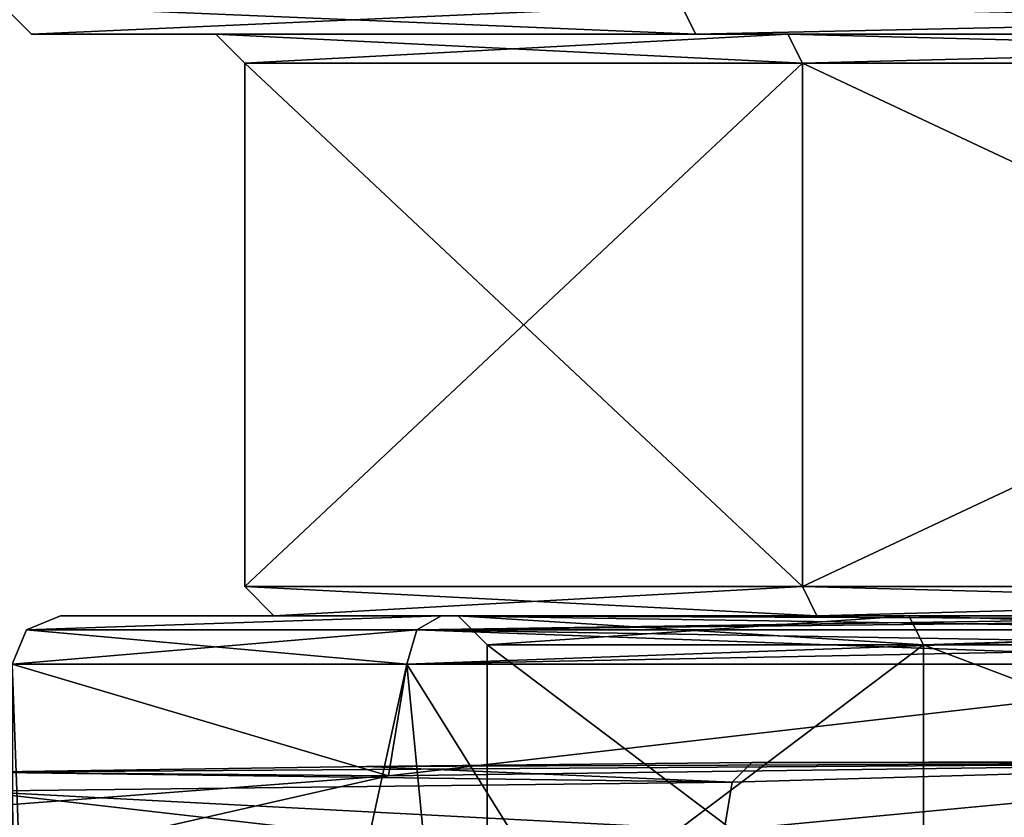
# Model space of a CAD drawing. Extents: x -65 to 446, y -88 to 1318.
# Tile 101 of 229: x 36 to 46, y -18 to -10. Entities that reach past the tile are written whole.
import ezdxf

# ---------------------------------------------------------------- set-up
doc = ezdxf.new("R2010")
doc.units = 0
doc.header["$LTSCALE"] = 65.185185
for name, color, linetype in [('1062', 7, 'CONTINUOUS'), ('1085', 7, 'CONTINUOUS'), ('1088', 7, 'CONTINUOUS'), ('1509', 7, 'CONTINUOUS'), ('1510', 7, 'CONTINUOUS'), ('1511', 7, 'CONTINUOUS'), ('1512', 7, 'CONTINUOUS'), ('1518', 7, 'CONTINUOUS'), ('1519', 7, 'CONTINUOUS'), ('1525', 7, 'CONTINUOUS'), ('1526', 7, 'CONTINUOUS'), ('1527', 7, 'CONTINUOUS'), ('1528', 7, 'CONTINUOUS'), ('1529', 7, 'CONTINUOUS'), ('1530', 7, 'CONTINUOUS'), ('1531', 7, 'CONTINUOUS'), ('1532', 7, 'CONTINUOUS'), ('835', 7, 'CONTINUOUS'), ('836', 7, 'CONTINUOUS'), ('896', 7, 'CONTINUOUS'), ('920', 7, 'CONTINUOUS')]:
    doc.layers.add(name, color=color, linetype=linetype)

msp = doc.modelspace()

# ---------------------------------------------------------------- linework, layer by layer
at = {"layer": '1062', "color": 7, "linetype": 'CONTINUOUS'}
for points in [[(63.4, -16, 0), (59.476, -16, -9.474), (36.6, -16, 0), (63.4, -16, 0)], [(40.524, -16, 9.474), (63.4, -16, 0), (36.6, -16, 0), (40.524, -16, 9.474)], [(36.6, -16, 0), (59.476, -16, -9.474), (40.524, -16, -9.475), (36.6, -16, 0)], [(50, -16, 13.4), (59.476, -16, 9.475), (40.524, -16, 9.474), (50, -16, 13.4)], [(59.476, -16, 9.475), (63.4, -16, 0), (40.524, -16, 9.474), (59.476, -16, 9.475)], [(59.476, -16, -9.474), (50, -16, -13.4), (40.524, -16, -9.475), (59.476, -16, -9.474)]]:
    msp.add_3dface(points, dxfattribs=at)
at = {"layer": '1085', "color": 7, "linetype": 'CONTINUOUS'}
for points in [[(36.1, -16.5), (36.108, -18.533, 0.485), (36.688, -32.43, 4), (36.1, -16.5)], [(36.108, -18.533, 0.485), (36.1, -16.5), (39.983, -17.653, -9.636), (36.108, -18.533, 0.485)], [(36.1, -16.5), (40.171, -16.5, -9.829), (39.983, -17.653, -9.636), (36.1, -16.5)], [(40.171, -16.5, 9.829), (36.1, -16.5), (36.688, -32.43, 4), (40.171, -16.5, 9.829)], [(41.704, -32.305, 11.153), (40.171, -16.5, 9.829), (36.688, -32.43, 4), (41.704, -32.305, 11.153)], [(40.171, -16.5, -9.829), (50, -16.5, -13.9), (39.983, -17.653, -9.636), (40.171, -16.5, -9.829)], [(39.983, -17.653, -9.636), (50, -16.5, -13.9), (50, -17.517, -13.9), (39.983, -17.653, -9.636)], [(50, -16.5, 13.9), (40.171, -16.5, 9.829), (50, -32.257, 13.9), (50, -16.5, 13.9)], [(50, -32.257, 13.9), (40.171, -16.5, 9.829), (41.704, -32.305, 11.153), (50, -32.257, 13.9)]]:
    msp.add_3dface(points, dxfattribs=at)
at = {"layer": '1088', "color": 7, "linetype": 'CONTINUOUS'}
for points in [[(35.725, -17.615, -10.485), (39.983, -17.653, -9.636), (50, -17.517, -13.9), (35.725, -17.615, -10.485)], [(35.725, -17.615, -10.485), (50, -17.517, -13.9), (39.751, -17.555, -12.187), (35.725, -17.615, -10.485)], [(39.751, -17.555, -12.187), (50, -17.517, -13.9), (43.729, -17.516, -13.945), (39.751, -17.555, -12.187)], [(43.729, -17.516, -13.945), (50, -17.517, -13.9), (51.035, -17.502, -15.261), (43.729, -17.516, -13.945)], [(35.725, -17.615, -10.485), (35.917, -17.96, -4.99), (39.983, -17.653, -9.636), (35.725, -17.615, -10.485)], [(35.917, -17.96, -4.99), (36.108, -18.533, 0.485), (39.983, -17.653, -9.636), (35.917, -17.96, -4.99)]]:
    msp.add_3dface(points, dxfattribs=at)
at = {"layer": '1509', "linetype": 'CONTINUOUS'}
for points in [[(41, -19.7), (41, -16.3), (45.5, -16.3, -7.794), (41, -19.7)], [(45.5, -19.7, -7.794), (41, -19.7), (45.5, -16.3, -7.794), (45.5, -19.7, -7.794)], [(54.5, -19.7, -7.794), (45.5, -19.7, -7.794), (54.5, -16.3, -7.794), (54.5, -19.7, -7.794)], [(54.5, -16.3, -7.794), (45.5, -19.7, -7.794), (45.5, -16.3, -7.794), (54.5, -16.3, -7.794)]]:
    msp.add_3dface(points, dxfattribs=at)
at = {"layer": '1510', "linetype": 'CONTINUOUS'}
for points in [[(40.7, -16), (45.35, -16, 8.054), (38.8, -16), (40.7, -16)], [(38.8, -16), (45.35, -16, 8.054), (44.4, -16, 9.699), (38.8, -16)], [(40.7, -16), (38.8, -16), (44.4, -16, -9.699), (40.7, -16)], [(45.35, -16, -8.054), (40.7, -16), (44.4, -16, -9.699), (45.35, -16, -8.054)], [(44.4, -16, 9.699), (45.35, -16, 8.054), (55.6, -16, 9.699), (44.4, -16, 9.699)], [(54.65, -16, -8.054), (45.35, -16, -8.054), (44.4, -16, -9.699), (54.65, -16, -8.054)], [(55.6, -16, -9.699), (54.65, -16, -8.054), (44.4, -16, -9.699), (55.6, -16, -9.699)], [(45.35, -16, 8.054), (54.65, -16, 8.054), (55.6, -16, 9.699), (45.35, -16, 8.054)]]:
    msp.add_3dface(points, dxfattribs=at)
at = {"layer": '1511', "linetype": 'CONTINUOUS'}
for points in [[(38.5, -10.3), (44.25, -10.3, -9.959), (38.5, -15.7), (38.5, -10.3)], [(38.5, -15.7), (44.25, -10.3, -9.959), (44.25, -15.7, -9.959), (38.5, -15.7)], [(44.25, -10.3, -9.959), (55.75, -10.3, -9.959), (44.25, -15.7, -9.959), (44.25, -10.3, -9.959)], [(44.25, -15.7, -9.959), (55.75, -10.3, -9.959), (55.75, -15.7, -9.959), (44.25, -15.7, -9.959)]]:
    msp.add_3dface(points, dxfattribs=at)
at = {"layer": '1512', "linetype": 'CONTINUOUS'}
for points in [[(38.2, -10), (44.1, -10, 10.219), (36.3, -10), (38.2, -10)], [(36.3, -10), (44.1, -10, 10.219), (43.15, -10, 11.865), (36.3, -10)], [(38.2, -10), (36.3, -10), (43.15, -10, -11.865), (38.2, -10)], [(44.1, -10, -10.219), (38.2, -10), (43.15, -10, -11.865), (44.1, -10, -10.219)], [(43.15, -10, 11.865), (44.1, -10, 10.219), (56.85, -10, 11.865), (43.15, -10, 11.865)], [(55.9, -10, -10.219), (44.1, -10, -10.219), (43.15, -10, -11.865), (55.9, -10, -10.219)], [(56.85, -10, -11.865), (55.9, -10, -10.219), (43.15, -10, -11.865), (56.85, -10, -11.865)], [(44.1, -10, 10.219), (55.9, -10, 10.219), (56.85, -10, 11.865), (44.1, -10, 10.219)]]:
    msp.add_3dface(points, dxfattribs=at)
at = {"layer": '1518', "linetype": 'CONTINUOUS'}
for points in [[(41, -16.3), (41, -19.7), (45.5, -19.7, 7.794), (41, -16.3)], [(41, -16.3), (45.5, -19.7, 7.794), (45.5, -16.3, 7.794), (41, -16.3)], [(45.5, -19.7, 7.794), (54.5, -19.7, 7.794), (45.5, -16.3, 7.794), (45.5, -19.7, 7.794)], [(45.5, -16.3, 7.794), (54.5, -19.7, 7.794), (54.5, -16.3, 7.794), (45.5, -16.3, 7.794)]]:
    msp.add_3dface(points, dxfattribs=at)
at = {"layer": '1519', "linetype": 'CONTINUOUS'}
for points in [[(38.5, -10.3), (38.5, -15.7), (44.25, -15.7, 9.959), (38.5, -10.3)], [(44.25, -10.3, 9.959), (38.5, -10.3), (44.25, -15.7, 9.959), (44.25, -10.3, 9.959)], [(55.75, -10.3, 9.959), (44.25, -10.3, 9.959), (55.75, -15.7, 9.959), (55.75, -10.3, 9.959)], [(55.75, -15.7, 9.959), (44.25, -10.3, 9.959), (44.25, -15.7, 9.959), (55.75, -15.7, 9.959)]]:
    msp.add_3dface(points, dxfattribs=at)
at = {"layer": '1525', "linetype": 'CONTINUOUS'}
for points in [[(36, -9.7), (43, -9.7, -12.124), (36.3, -10), (36, -9.7)], [(36.3, -10), (43, -9.7, -12.124), (43.15, -10, -11.865), (36.3, -10)], [(43, -9.7, -12.124), (57, -9.7, -12.124), (43.15, -10, -11.865), (43, -9.7, -12.124)], [(57, -9.7, -12.124), (56.85, -10, -11.865), (43.15, -10, -11.865), (57, -9.7, -12.124)]]:
    msp.add_3dface(points, dxfattribs=at)
at = {"layer": '1526', "linetype": 'CONTINUOUS'}
for points in [[(43, -9.7, 12.124), (36, -9.7), (43.15, -10, 11.865), (43, -9.7, 12.124)], [(36, -9.7), (36.3, -10), (43.15, -10, 11.865), (36, -9.7)], [(57, -9.7, 12.124), (43, -9.7, 12.124), (56.85, -10, 11.865), (57, -9.7, 12.124)], [(43, -9.7, 12.124), (43.15, -10, 11.865), (56.85, -10, 11.865), (43, -9.7, 12.124)]]:
    msp.add_3dface(points, dxfattribs=at)
at = {"layer": '1527', "linetype": 'CONTINUOUS'}
for points in [[(38.5, -10.3), (38.2, -10), (44.1, -10, -10.219), (38.5, -10.3)], [(44.25, -10.3, -9.959), (38.5, -10.3), (44.1, -10, -10.219), (44.25, -10.3, -9.959)], [(44.25, -10.3, -9.959), (44.1, -10, -10.219), (55.9, -10, -10.219), (44.25, -10.3, -9.959)], [(55.75, -10.3, -9.959), (44.25, -10.3, -9.959), (55.9, -10, -10.219), (55.75, -10.3, -9.959)]]:
    msp.add_3dface(points, dxfattribs=at)
at = {"layer": '1528', "linetype": 'CONTINUOUS'}
for points in [[(38.2, -10), (38.5, -10.3), (44.25, -10.3, 9.959), (38.2, -10)], [(44.1, -10, 10.219), (38.2, -10), (44.25, -10.3, 9.959), (44.1, -10, 10.219)], [(55.9, -10, 10.219), (44.1, -10, 10.219), (55.75, -10.3, 9.959), (55.9, -10, 10.219)], [(44.1, -10, 10.219), (44.25, -10.3, 9.959), (55.75, -10.3, 9.959), (44.1, -10, 10.219)]]:
    msp.add_3dface(points, dxfattribs=at)
at = {"layer": '1529', "linetype": 'CONTINUOUS'}
for points in [[(38.8, -16), (38.5, -15.7), (44.25, -15.7, -9.959), (38.8, -16)], [(44.4, -16, -9.699), (38.8, -16), (44.25, -15.7, -9.959), (44.4, -16, -9.699)], [(44.4, -16, -9.699), (44.25, -15.7, -9.959), (55.75, -15.7, -9.959), (44.4, -16, -9.699)], [(55.6, -16, -9.699), (44.4, -16, -9.699), (55.75, -15.7, -9.959), (55.6, -16, -9.699)]]:
    msp.add_3dface(points, dxfattribs=at)
at = {"layer": '1530', "linetype": 'CONTINUOUS'}
for points in [[(38.8, -16), (44.4, -16, 9.699), (38.5, -15.7), (38.8, -16)], [(38.5, -15.7), (44.4, -16, 9.699), (44.25, -15.7, 9.959), (38.5, -15.7)], [(44.4, -16, 9.699), (55.6, -16, 9.699), (44.25, -15.7, 9.959), (44.4, -16, 9.699)], [(55.6, -16, 9.699), (55.75, -15.7, 9.959), (44.25, -15.7, 9.959), (55.6, -16, 9.699)]]:
    msp.add_3dface(points, dxfattribs=at)
at = {"layer": '1531', "linetype": 'CONTINUOUS'}
for points in [[(41, -16.3), (40.7, -16), (45.35, -16, -8.054), (41, -16.3)], [(45.5, -16.3, -7.794), (41, -16.3), (45.35, -16, -8.054), (45.5, -16.3, -7.794)], [(45.5, -16.3, -7.794), (45.35, -16, -8.054), (54.65, -16, -8.054), (45.5, -16.3, -7.794)], [(54.5, -16.3, -7.794), (45.5, -16.3, -7.794), (54.65, -16, -8.054), (54.5, -16.3, -7.794)]]:
    msp.add_3dface(points, dxfattribs=at)
at = {"layer": '1532', "linetype": 'CONTINUOUS'}
for points in [[(40.7, -16), (41, -16.3), (45.5, -16.3, 7.794), (40.7, -16)], [(45.35, -16, 8.054), (40.7, -16), (45.5, -16.3, 7.794), (45.35, -16, 8.054)], [(54.65, -16, 8.054), (45.35, -16, 8.054), (54.5, -16.3, 7.794), (54.65, -16, 8.054)], [(45.35, -16, 8.054), (45.5, -16.3, 7.794), (54.5, -16.3, 7.794), (45.35, -16, 8.054)]]:
    msp.add_3dface(points, dxfattribs=at)
at = {"layer": '835', "color": 7, "linetype": 'CONTINUOUS'}
for points in [[(40.171, -16.5, -9.829), (36.1, -16.5), (40.275, -16.146, -9.725), (40.171, -16.5, -9.829)], [(36.1, -16.5), (40.171, -16.5, 9.829), (36.246, -16.146), (36.1, -16.5)], [(40.275, -16.146, -9.725), (36.1, -16.5), (36.246, -16.146), (40.275, -16.146, -9.725)], [(36.246, -16.146), (40.171, -16.5, 9.829), (40.275, -16.146, 9.725), (36.246, -16.146)], [(50, -16.309, -13.862), (40.171, -16.5, -9.829), (50, -16.146, -13.754), (50, -16.309, -13.862)], [(50, -16.146, -13.754), (40.171, -16.5, -9.829), (40.275, -16.146, -9.725), (50, -16.146, -13.754)], [(40.171, -16.5, 9.829), (50, -16.5, 13.9), (40.275, -16.146, 9.725), (40.171, -16.5, 9.829)], [(40.275, -16.146, 9.725), (50, -16.5, 13.9), (50, -16.309, 13.862), (40.275, -16.146, 9.725)], [(50, -16.146, 13.754), (40.275, -16.146, 9.725), (50, -16.309, 13.862), (50, -16.146, 13.754)], [(50, -16.5, -13.9), (40.171, -16.5, -9.829), (50, -16.309, -13.862), (50, -16.5, -13.9)]]:
    msp.add_3dface(points, dxfattribs=at)
at = {"layer": '836', "color": 7, "linetype": 'CONTINUOUS'}
for points in [[(40.275, -16.146, -9.725), (36.246, -16.146), (40.524, -16, -9.475), (40.275, -16.146, -9.725)], [(36.246, -16.146), (40.275, -16.146, 9.725), (40.524, -16, 9.474), (36.246, -16.146)], [(36.246, -16.146), (40.524, -16, 9.474), (36.6, -16, 0), (36.246, -16.146)], [(36.246, -16.146), (36.6, -16, 0), (40.524, -16, -9.475), (36.246, -16.146)], [(40.275, -16.146, -9.725), (50, -16, -13.4), (50, -16.038, -13.591), (40.275, -16.146, -9.725)], [(50, -16, -13.4), (40.275, -16.146, -9.725), (40.524, -16, -9.475), (50, -16, -13.4)], [(40.275, -16.146, 9.725), (50, -16.146, 13.754), (40.524, -16, 9.474), (40.275, -16.146, 9.725)], [(50, -16.146, -13.754), (40.275, -16.146, -9.725), (50, -16.038, -13.591), (50, -16.146, -13.754)], [(50, -16.146, 13.754), (50, -16.038, 13.591), (40.524, -16, 9.474), (50, -16.146, 13.754)], [(50, -16.038, 13.591), (50, -16, 13.4), (40.524, -16, 9.474), (50, -16.038, 13.591)]]:
    msp.add_3dface(points, dxfattribs=at)
at = {"layer": '896', "color": 7, "linetype": 'CONTINUOUS'}
for points in [[(51.035, -17.502, -15.261), (43.442, -18.216, -14.594), (43.525, -17.717, -14.403), (51.035, -17.502, -15.261)], [(43.442, -18.216, -14.594), (51.035, -17.502, -15.261), (51.123, -18.201, -15.961), (43.442, -18.216, -14.594)], [(43.729, -17.516, -13.945), (51.035, -17.502, -15.261), (43.525, -17.717, -14.403), (43.729, -17.516, -13.945)]]:
    msp.add_3dface(points, dxfattribs=at)
at = {"layer": '920', "color": 7, "linetype": 'CONTINUOUS'}
for points in [[(35.725, -17.615, -10.485), (39.751, -17.555, -12.187), (43.525, -17.717, -14.403), (35.725, -17.615, -10.485)], [(39.751, -17.555, -12.187), (43.729, -17.516, -13.945), (43.525, -17.717, -14.403), (39.751, -17.555, -12.187)], [(35.706, -17.812, -11.036), (35.725, -17.615, -10.485), (43.525, -17.717, -14.403), (35.706, -17.812, -11.036)], [(43.442, -18.216, -14.594), (35.706, -17.812, -11.036), (43.525, -17.717, -14.403), (43.442, -18.216, -14.594)], [(35.698, -18.31, -11.26), (35.706, -17.812, -11.036), (39.586, -18.253, -12.898), (35.698, -18.31, -11.26)], [(35.706, -17.812, -11.036), (43.442, -18.216, -14.594), (39.586, -18.253, -12.898), (35.706, -17.812, -11.036)]]:
    msp.add_3dface(points, dxfattribs=at)

doc.saveas('drawing.dxf')
